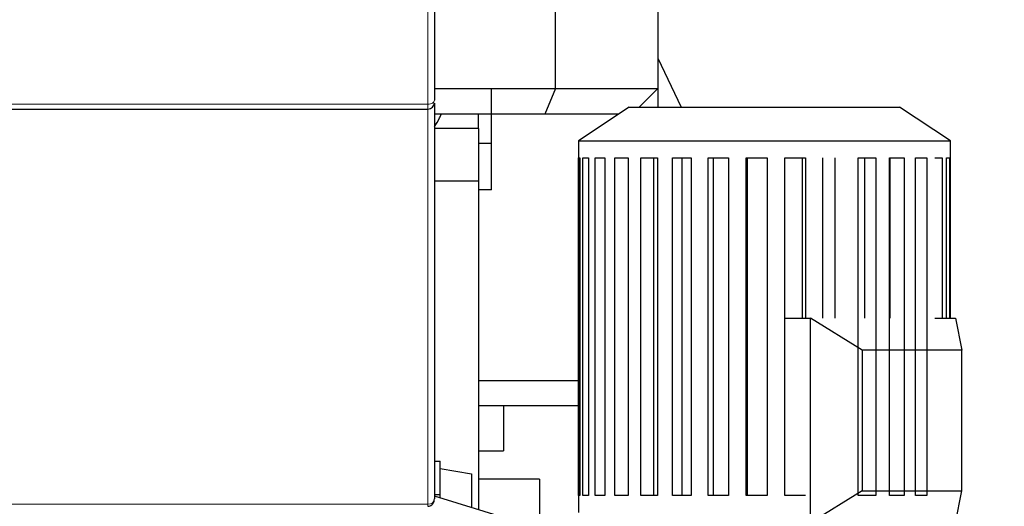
# Model space of a CAD drawing. Header units: inches. Extents: x 0 to 23760, y -13 to 16800.
# Tile 197 of 204: x 19940 to 20709, y 12848 to 13229. Entities that reach past the tile are written whole.
import ezdxf

# ---------------------------------------------------------------- set-up
doc = ezdxf.new("R2010")
doc.units = ezdxf.units.IN
doc.layers.add('254', color=7, linetype='Continuous', true_color=0xffffff)
doc.styles.add('latin_extended', font='simplex.shx')
doc.dimstyles.get("Standard").update_dxf_attribs({"dimtxt": 0.18, "dimasz": 0.18, "dimexe": 0.18, "dimexo": 0.0625, "dimgap": 0.09, "dimtad": 0, "dimtih": 1, "dimtoh": 1, "dimdec": 4, "dimzin": 0, "dimdsep": 46, "dimtxsty": 'Standard', "dimcen": 0.09, "dimadec": 0, "dimazin": 0, "dimtfac": 1, "dimtdec": 4, "dimtofl": 0, "dimtmove": 0, "dimatfit": 3, "dimfxl": 1, "dimtolj": 1, "dimtzin": 0, "dimarcsym": 0})

# ---------------------------------------------------------------- blocks, each defined once
blk = doc.blocks.new('_U5')
at = {"layer": '254', "color": 3, "linetype": 'Continuous', "lineweight": 13, "transparency": 16777216}
for p, q in [((21806.2, 13852.57), (21806.2, 11047.05)), ((19898.22, 12137.07), (19898.22, 11047.05)), ((20038.22, 11087.05), (21666.2, 11087.05))]:
    blk.add_line(p, q, dxfattribs=at)
at = {"layer": '254', "color": 3, "transparency": 16777216}
for points in [[(20038.22, 11110.38), (20038.22, 11063.72), (19898.22, 11087.05)], [(21666.2, 11063.72), (21666.2, 11110.38), (21806.2, 11087.05)]]:
    blk.add_solid(points, dxfattribs=at)
at = {"layer": 'Defpoints', "color": 0, "transparency": 16777216}
for p in [(21806.2, 13892.57), (19898.22, 12177.07), (21806.2, 11087.05)]:
    blk.add_point(p, dxfattribs=at)
at = {"layer": '254', "color": 2, "lineweight": 13, "transparency": 16777216, "insert": (20618.88, 11297.05), "char_height": 140, "attachment_point": 1, "style": 'latin_extended'}
blk.add_mtext('\\A1;1908', dxfattribs=at)
blk = doc.blocks.new('_U6')
at = {"layer": '254', "color": 3, "linetype": 'Continuous', "lineweight": 13, "transparency": 16777216}
for p, q in [((19898.22, 12337.59), (19898.22, 15639.8)), ((20455.12, 15239.8), (20455.12, 15639.8)), ((20038.22, 15599.8), (20315.12, 15599.8))]:
    blk.add_line(p, q, dxfattribs=at)
at = {"layer": '254', "color": 3, "transparency": 16777216}
for points in [[(20038.22, 15623.14), (20038.22, 15576.47), (19898.22, 15599.8)], [(20315.12, 15576.47), (20315.12, 15623.14), (20455.12, 15599.8)]]:
    blk.add_solid(points, dxfattribs=at)
at = {"layer": 'Defpoints', "color": 0, "transparency": 16777216}
for p in [(20455.12, 15599.8), (20455.12, 15199.8), (19898.22, 12297.59)]:
    blk.add_point(p, dxfattribs=at)
at = {"layer": '254', "color": 2, "lineweight": 13, "transparency": 16777216, "insert": (19996.67, 15809.8), "char_height": 140, "attachment_point": 1, "style": 'latin_extended'}
blk.add_mtext('\\A1;557', dxfattribs=at)

msp = doc.modelspace()

# ---------------------------------------------------------------- linework, layer by layer
at = {"layer": '254', "color": 2, "linetype": 'Continuous', "lineweight": 25}
for p, q in [((20263.723, 13462.889), (20263.723, 13165.659)), ((20358.223, 13174.892), (20358.223, 13261.707)), ((20438.223, 13261.707), (20438.223, 13174.906)), ((20438.224, 13198.503), (20456.463, 13160.339)), ((20263.723, 13174.906), (20308.223, 13174.906)), ((20308.223, 13174.892), (20308.223, 13174.906)), ((20308.223, 13154.896), (20308.223, 13174.892)), ((20308.223, 13174.892), (20358.223, 13174.892)), ((20358.223, 13174.892), (20349.938, 13154.896)), ((20358.223, 13174.892), (20438.223, 13174.906)), ((20438.223, 13174.906), (20423.658, 13160.342)), ((20438.223, 13174.902), (20438.223, 13160.339)), ((20263.723, 13163.76), (20263.723, 13163.789)), ((20263.723, 13163.306), (20263.723, 12854.189)), ((19898.223, 13158.759), (20258.723, 13158.759)), ((20308.223, 13154.906), (20263.723, 13154.906)), ((20298.223, 13143.567), (20298.223, 13154.906)), ((20349.938, 13154.896), (20308.223, 13154.896)), ((20308.223, 13095.767), (20308.223, 13154.895)), ((20407.872, 13154.905), (20349.938, 13154.896)), ((20416.027, 13160.342), (20376.427, 13133.942)), ((20416.027, 13160.342), (20627.227, 13160.342)), ((20666.827, 13133.942), (20627.227, 13160.342)), ((20298.223, 13143.567), (20263.72, 13143.567)), ((20298.223, 13143.567), (20298.223, 13102.567)), ((20308.222, 13131.767), (20298.223, 13131.767)), ((20376.427, 13133.942), (20666.827, 13133.942)), ((20376.427, 13133.942), (20376.427, 12843.542)), ((20666.827, 12995.34), (20666.827, 13133.942)), ((20376.43, 12856.742), (20376.43, 13120.742)), ((20376.43, 13120.742), (20377.446, 13120.742)), ((20377.446, 13120.742), (20377.446, 12856.742)), ((20379.77, 12856.742), (20379.77, 13120.742)), ((20379.77, 13120.742), (20384.167, 13120.742)), ((20384.167, 13120.742), (20384.167, 12856.742)), ((20389.31, 12856.742), (20389.31, 13120.742)), ((20389.31, 13120.742), (20396.895, 13120.742)), ((20396.895, 13120.742), (20396.895, 12856.742)), ((20404.633, 12856.742), (20404.633, 13120.742)), ((20404.633, 13120.742), (20415.075, 13120.742)), ((20415.075, 13120.742), (20415.075, 12856.742)), ((20425.069, 12856.742), (20425.069, 13120.742)), ((20425.069, 13120.742), (20437.911, 13120.742)), ((20435.038, 13120.742), (20435.038, 12856.742)), ((20437.911, 13120.742), (20437.911, 12856.742)), ((20449.725, 12856.742), (20449.725, 13120.742)), ((20449.725, 13120.742), (20464.406, 13120.742)), ((20456.917, 13120.742), (20456.917, 12856.742)), ((20464.406, 13120.742), (20464.406, 12856.742)), ((20477.524, 12856.742), (20477.524, 13120.742)), ((20477.524, 13120.742), (20493.402, 13120.742)), ((20481.624, 13120.742), (20481.624, 12856.742)), ((20493.402, 13120.742), (20493.402, 12856.742)), ((20507.25, 12856.742), (20507.25, 13120.742)), ((20507.25, 13120.742), (20523.632, 13120.742)), ((20508.08, 13120.742), (20508.08, 12856.742)), ((20523.632, 13120.742), (20523.632, 12856.742)), ((20537.605, 12856.742), (20537.605, 13120.742)), ((20537.605, 13120.742), (20553.774, 13120.742)), ((20551.321, 12995.338), (20551.321, 13120.742)), ((20553.774, 13120.742), (20553.774, 12995.338)), ((20567.261, 12995.338), (20567.261, 13120.742)), ((20576.891, 12995.338), (20576.891, 13120.742)), ((20594.923, 12856.742), (20594.923, 13120.742)), ((20594.923, 13120.742), (20608.588, 13120.742)), ((20600.046, 12995.338), (20600.046, 13120.742)), ((20608.588, 13120.742), (20608.588, 12856.742)), ((20619.382, 12856.742), (20619.382, 13120.742)), ((20619.382, 13120.742), (20630.863, 13120.742)), ((20619.774, 12995.338), (20619.774, 13120.742)), ((20630.863, 13120.742), (20630.863, 12856.742)), ((20639.568, 12856.742), (20639.568, 13120.742)), ((20639.568, 13120.742), (20648.365, 13120.742)), ((20648.365, 13120.742), (20648.365, 12856.742)), ((20654.6, 13120.742), (20660.327, 13120.742)), ((20660.327, 13120.742), (20660.327, 12995.338)), ((20663.82, 12995.338), (20663.82, 13120.742)), ((20663.82, 13120.742), (20666.228, 13120.742)), ((20666.228, 13120.742), (20666.228, 12995.338)), ((20298.223, 13102.567), (20263.723, 13102.567)), ((20298.223, 13102.567), (20298.223, 12845.526)), ((20308.223, 13095.767), (20298.223, 13095.767)), ((20537.605, 12995.342), (20557.69, 12995.342)), ((20557.69, 12835.342), (20557.69, 12995.342)), ((20597.995, 12970.342), (20557.69, 12995.342)), ((20654.599, 12995.342), (20670.827, 12995.342)), ((20670.827, 12995.342), (20675.777, 12970.342)), ((20597.995, 12970.342), (20597.995, 12860.342)), ((20675.777, 12970.342), (20597.995, 12970.342)), ((20675.777, 12860.342), (20675.777, 12970.342)), ((20298.223, 12946.766), (20376.427, 12946.766)), ((20376.427, 12926.766), (20298.223, 12926.766)), ((20317.723, 12926.773), (20317.723, 12891.767)), ((20298.223, 12891.767), (20317.723, 12891.767)), ((20263.722, 12883.556), (20268.223, 12883.556)), ((20268.223, 12857.556), (20268.223, 12883.556)), ((20268.223, 12877.887), (20292.723, 12873.567)), ((20292.723, 12873.567), (20292.723, 12847.238)), ((20345.723, 12869.567), (20298.223, 12869.567)), ((20345.723, 12869.567), (20345.723, 12821.098)), ((20263.722, 12857.556), (20268.223, 12857.556)), ((20320.269, 12838.677), (20263.723, 12856.256)), ((20268.223, 12854.854), (20268.223, 12857.556)), ((20377.446, 12856.742), (20376.43, 12856.742)), ((20384.167, 12856.742), (20379.77, 12856.742)), ((20396.895, 12856.742), (20389.31, 12856.742)), ((20415.075, 12856.742), (20404.633, 12856.742)), ((20437.911, 12856.742), (20425.069, 12856.742)), ((20464.406, 12856.742), (20449.725, 12856.742)), ((20493.402, 12856.742), (20477.524, 12856.742)), ((20523.632, 12856.742), (20507.25, 12856.742)), ((20553.774, 12856.742), (20537.605, 12856.742)), ((20597.995, 12860.342), (20557.69, 12835.342)), ((20608.588, 12856.742), (20594.923, 12856.742)), ((20597.995, 12860.342), (20675.777, 12860.342)), ((20630.863, 12856.742), (20619.382, 12856.742)), ((20648.365, 12856.742), (20639.568, 12856.742)), ((20670.827, 12835.342), (20675.777, 12860.342)), ((20263.723, 12854.065), (20263.723, 12854.189))]:
    msp.add_line(p, q, dxfattribs=at)
at = {"layer": '254', "color": 110, "linetype": 'Continuous', "lineweight": 13}
for p, q in [((20258.723, 13162.561), (20258.723, 13461.451)), ((19898.223, 13162.561), (20258.723, 13162.561)), ((20258.723, 12849.923), (20258.723, 13158.757)), ((19898.223, 12849.917), (20258.723, 12849.917))]:
    msp.add_line(p, q, dxfattribs=at)
for centre, major_axis, ratio, start_param, end_param in [((20258.723, 13165.659), (-5, 0), 0.6196181, 1.5707963, 3.1415927), ((20258.723, 12854.065), (5, 0), 0.8284579, 4.712389, 6.2831853)]:
    msp.add_ellipse(centre, major_axis=major_axis, ratio=ratio, start_param=start_param, end_param=end_param, dxfattribs=at)
at = {"layer": '254', "color": 2, "linetype": 'Continuous', "lineweight": 25}
msp.add_ellipse((20258.723, 13163.759), major_axis=(-5, 0), ratio=0.9999999, start_param=1.5746158, end_param=3.1417074, dxfattribs=at)
at = {"layer": '254', "color": 110, "linetype": 'Continuous', "lineweight": 13}
msp.add_open_spline([(20258.723, 13158.759), (20258.723, 13158.76), (20258.723, 13158.771), (20258.723, 13158.81), (20258.723, 13158.877), (20258.723, 13158.92), (20258.723, 13158.986), (20258.723, 13159), (20258.723, 13159.029), (20258.723, 13159.045), (20258.723, 13159.092), (20258.723, 13159.126), (20258.723, 13159.234), (20258.723, 13159.398), (20258.723, 13159.697), (20258.723, 13159.933), (20258.723, 13160.124), (20258.723, 13160.19), (20258.723, 13160.293), (20258.723, 13160.327), (20258.723, 13160.398), (20258.723, 13160.434), (20258.723, 13161.049), (20258.723, 13161.746), (20258.723, 13162.561)], degree=3, knots=[0, 0, 0, 0, 0.0579294, 0.1435722, 0.1435722, 0.229215, 0.229215, 0.2506257, 0.2506257, 0.2720363, 0.2720363, 0.3148577, 0.3148577, 0.4005005, 0.4861433, 0.5717861, 0.5717861, 0.6146075, 0.6146075, 0.6360182, 0.6360182, 0.6574289, 0.6574289, 1, 1, 1, 1], dxfattribs=at)
at = {"layer": '254', "color": 2, "linetype": 'Continuous', "lineweight": 25}
for points, knots in [([(20263.746, 13145.15), (20265.238, 13147.224), (20267.093, 13150.36), (20268.662, 13153.818), (20269.066, 13154.779)], [0, 0, 0, 0, 0.72854, 1, 1, 1, 1]), ([(20258.723, 12848.306), (20259.293, 12848.315), (20260.345, 12848.505), (20261.783, 12849.369), (20262.905, 12850.696), (20263.578, 12852.334), (20263.724, 12853.497), (20263.723, 12854.065)], [0, 0, 0, 0, 0.1925803, 0.3809724, 0.5774441, 0.8014765, 1, 1, 1, 1])]:
    msp.add_open_spline(points, degree=3, knots=knots, dxfattribs=at)
at = {"layer": '254', "color": 110, "linetype": 'Continuous', "lineweight": 13}
msp.add_rational_spline([(20258.723, 12848.693), (20258.723, 12847.802), (20258.723, 12848.314), (20258.723, 12849.917)], [1, 0.796599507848, 0.796599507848, 1], degree=3, dxfattribs=at)

# ---------------------------------------------------------------- dimensions: what is measured, and where the dimension line sits
at = {"layer": '254', "color": 2, "linetype": 'Continuous', "lineweight": 13}
for base, p1, p2, picture, middle in [((20455.116, 15599.802), (19898.223, 12297.591), (20455.116, 15199.802), '_U6', (20176.669, 15599.802)), ((21806.203, 11087.048), (19898.223, 12177.067), (21806.203, 13892.567), '_U5', (20852.213, 11087.048))]:
    dim = msp.add_linear_dim(base=base, p1=p1, p2=p2, dimstyle='Standard', override={"dimscale": 40, "dimtxt": 3.5, "dimasz": 3.5, "dimexe": 1, "dimexo": 1, "dimgap": 1.75, "dimtad": 1, "dimtih": 1, "dimtoh": 0, "dimdec": 0, "dimlfac": 1, "dimzin": 8, "dimdsep": 46, "dimlunit": 2, "dimtxsty": 'latin_extended', "dimsah": 1, "dimse1": 0, "dimse2": 0, "dimsd1": 0, "dimsd2": 0, "dimclrd": 3, "dimclre": 3, "dimclrt": 2, "dimtol": 0, "dimtm": -0.1, "dimtfac": 0.714286, "dimtdec": 3, "dimtofl": 1, "dimtmove": 0, "dimtzin": 8, "dimlwd": 13, "dimlwe": 13}, dxfattribs=at)
    dim.commit()
    dim.dimension.update_dxf_attribs({"geometry": picture, "text_midpoint": middle, "dimtype": 160})

doc.saveas('drawing.dxf')
